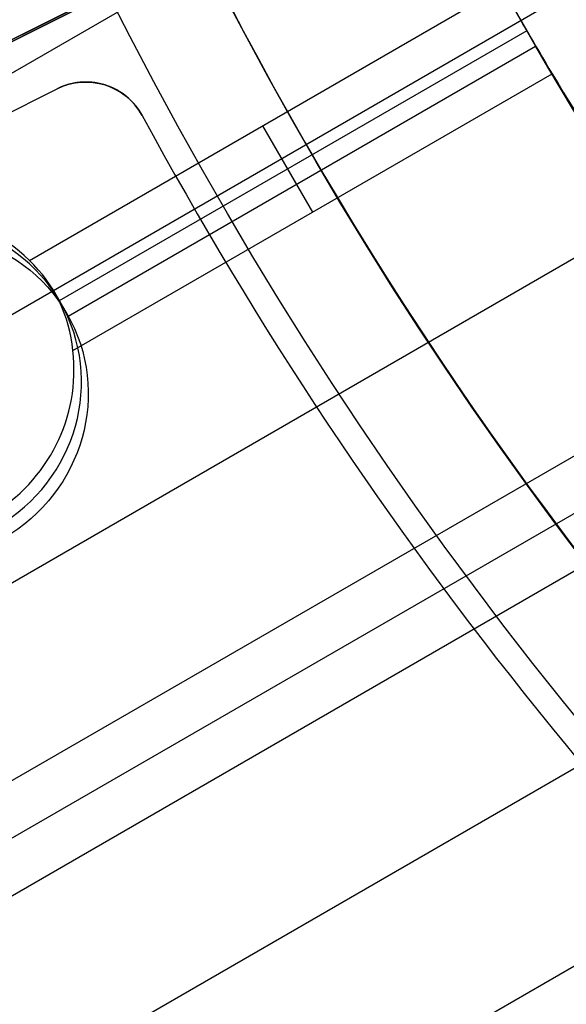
# Model space of a CAD drawing. Extents: x 12895 to 14339, y -6833 to -5581.
# Tile 8 of 79: x 13560 to 13569, y -6424 to -6409. Entities that reach past the tile are written whole.
import ezdxf

# ---------------------------------------------------------------- set-up
doc = ezdxf.new("R2010")
doc.units = 0
doc.layers.get('0').update_dxf_attribs({"linetype": 'CONTINUOUS'})
for name, color, linetype in [('BLANCO_METALICO', 7, 'CONTINUOUS'), ('COLOR', 7, 'CONTINUOUS'), ('LUZ', 7, 'CONTINUOUS')]:
    doc.layers.add(name, color=color, linetype=linetype)

msp = doc.modelspace()

# ---------------------------------------------------------------- linework, layer by layer
for p, q in [((13566.65319097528, -6406.023223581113, 65.00330101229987), (12922.25202347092, -6778.068411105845, 65.00330101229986)), ((13554.70037826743, -6416.675626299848, 89.05580518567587), (13572.89275020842, -6406.172255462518, 103.0887206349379)), ((13554.93588062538, -6416.539658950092, 88.12500292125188), (13571.25892023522, -6407.115547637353, 88.12500292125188)), ((13560.54166664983, -6412.622567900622, 64.63296777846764), (13567.89922533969, -6408.374679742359, 64.63296770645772)), ((13568.28413525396, -6409.049216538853, 64.21002429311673), (13561.00460959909, -6413.252052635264, 64.21002429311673)), ((13561.14677305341, -6413.48817968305, 65.95536495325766), (13568.42171926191, -6409.287987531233, 65.95536495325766)), ((13561.21723117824, -6414.026060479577, 63.7870808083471), (13568.68026828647, -6409.717273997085, 63.78708080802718)), ((13564.17212854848, -6410.526519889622, 64.63296771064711), (13564.94874973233, -6411.871667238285, 63.78708080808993)), ((13570.10758948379, -6411.964063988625, 63.41674755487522), (12925.68808245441, -6784.019839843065, 63.41674755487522)), ((13560.93280532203, -6413.11684205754, 64.29329416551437), (13561.12579979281, -6413.451118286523, 65.96519595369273)), ((12927.01780135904, -6786.322980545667, 63.04641430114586), (13571.64632743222, -6414.146527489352, 63.0464143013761)), ((13572.12481960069, -6414.767034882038, 62.62347081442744), (12927.40611198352, -6786.99555427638, 62.62347081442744)), ((12927.79442260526, -6787.668128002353, 62.20052733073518), (13572.61482047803, -6415.380897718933, 62.20052732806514)), ((13574.33947984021, -6417.456019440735, 61.83019407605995), (12929.12414151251, -6789.971268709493, 61.83019407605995)), ((12930.45386041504, -6792.274409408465, 61.45986082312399), (13576.18125287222, -6419.463525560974, 61.45986082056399))]:
    msp.add_line(p, q)
at = {"extrusion": (0.1124755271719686, -0.1948133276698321, 0.9743700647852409)}
msp.add_lwpolyline([(8565.810218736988, -12065.56762385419), (8565.299669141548, -12065.25865545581), (8564.791123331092, -12064.94499073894), (8564.284641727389, -12064.62664867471), (8563.780284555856, -12064.30364930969), (8563.278111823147, -12063.97601376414), (8562.778183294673, -12063.6437642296), (8562.280558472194, -12063.30692396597), (8561.785296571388, -12062.96551729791), (8561.292456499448, -12062.61956961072), (8560.802096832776, -12062.2691073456), (8560.314275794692, -12061.91415799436), (8559.829051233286, -12061.55475009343), (8559.346480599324, -12061.19091321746), (8558.866620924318, -12060.82267797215), (8558.389528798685, -12060.45007598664), (8557.91526035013, -12060.07313990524), (8557.443871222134, -12059.6919033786), (8556.975416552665, -12059.30640105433), (8556.509950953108, -12058.91666856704), (8556.047528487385, -12058.52274252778), (8555.588202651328, -12058.12466051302), (8555.132026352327, -12057.72246105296), (8554.679051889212, -12057.31618361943), (8554.229330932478, -12056.90586861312), (8553.782914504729, -12056.4915573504), (8553.33985296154, -12056.07329204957), (8552.90019597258, -12055.65111581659), (8552.463992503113, -12055.22507263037), (8552.031290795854, -12054.79520732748), (8551.602138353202, -12054.36156558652), (8551.17658191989, -12053.92419391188), (8550.754667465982, -12053.48313961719), (8550.33644017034, -12053.03845080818), (8549.921944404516, -12052.59017636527), (8549.511223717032, -12052.13836592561), (8549.104320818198, -12051.68306986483), (8548.701277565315, -12051.22433927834), (8548.302134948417, -12050.76222596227), (8547.906933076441, -12050.29678239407), (8547.51571116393, -12049.82806171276), (8547.128507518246, -12049.35611769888), (8546.745359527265, -12048.88100475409), (8546.366303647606, -12048.40277788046), (8545.991375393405, -12047.92149265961), (8545.620609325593, -12047.43720523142), (8545.254039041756, -12046.94997227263), (8544.891697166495, -12046.45985097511), (8544.533615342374, -12045.96689902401), (8544.179824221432, -12045.4711745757), (8543.83035345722, -12044.97273623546), (8543.48523169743, -12044.47164303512), (8543.144486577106, -12043.96795441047), (8542.808144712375, -12043.46173017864), (8542.476231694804, -12042.95303051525), (8542.148772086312, -12042.44191593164), (8541.825789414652, -12041.92844725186), (8541.507306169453, -12041.41268558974), (8541.193343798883, -12040.89469232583), (8540.883922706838, -12040.3745290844), (8540.579062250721, -12039.85225771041), (8540.278780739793, -12039.32794024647), (8539.983095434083, -12038.80163890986), (8539.69202254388, -12038.27341606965), (8539.40557722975, -12037.74333422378), (8539.12377360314, -12037.21145597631), (8538.846624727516, -12036.67784401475), (8538.574142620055, -12036.1425610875), (8538.306338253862, -12035.60566998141), (8538.043221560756, -12035.06723349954), (8537.784801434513, -12034.52731443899), (8537.531085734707, -12033.985975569), (8537.282081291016, -12033.4432796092), (8537.037793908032, -12032.89928920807), (8536.79822837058, -12032.35406692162), (8536.563388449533, -12031.8076751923), (8536.333276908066, -12031.26017632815), (8536.10789550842, -12030.71163248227), (8535.887245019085, -12030.16210563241), (8535.67132522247, -12029.61165756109), (8535.460134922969, -12029.06034983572), (8535.253671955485, -12028.50824378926), (8535.051933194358, -12027.95540050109), (8534.854914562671, -12027.4018807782), (8534.662611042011, -12026.8477451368), (8534.475016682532, -12026.29305378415), (8534.292124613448, -12025.73786660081), (8534.11392705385, -12025.1822431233), (8533.940415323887, -12024.62624252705), (8533.771579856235, -12024.06992360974), (8533.607410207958, -12023.51334477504), (8533.4478950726, -12022.95656401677), (8533.293022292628, -12022.39963890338), (8533.142778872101, -12021.84262656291), (8532.997150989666, -12021.2855836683), (8532.856124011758, -12020.72856642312), (8532.719682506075, -12020.17163054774), (8532.587810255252, -12019.61483126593), (8532.460490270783, -12019.05822329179), (8532.337704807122, -12018.50186081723), (8532.219435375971, -12017.94579749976), (8532.105662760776, -12017.39008645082), (8531.996367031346, -12016.83478022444), (8531.891527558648, -12016.27993080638), (8531.791123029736, -12015.7255896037), (8531.695131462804, -12015.17180743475), (8531.603530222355, -12014.61863451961), (8531.516296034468, -12014.06612047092), (8531.433405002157, -12013.51431428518), (8531.354832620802, -12012.96326433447), (8531.280553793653, -12012.41301835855), (8531.210542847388, -12011.86362345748), (8531.144773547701, -12011.31512608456), (8531.083219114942, -12010.76757203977), (8531.025852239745, -12010.22100646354), (8530.972645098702, -12009.67547383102), (8530.923569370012, -12009.13101794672), (8530.87859624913, -12008.58768193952), (8530.837696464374, -12008.04550825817), (8530.80084029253, -12007.50453866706), (8530.767997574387, -12006.96481424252), (8530.739137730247, -12006.4263753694), (8530.714229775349, -12005.8892617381), (8530.693242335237, -12005.35351234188), (8530.67614366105, -12004.81916547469), (8530.66290164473, -12004.28625872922), (8530.653483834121, -12003.75482899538), (8530.647857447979, -12003.22491245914), (8530.64598939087, -12002.69654460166)], dxfattribs=at)
at = {"extrusion": (0.1124755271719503, -0.1948133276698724, 0.9743700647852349)}
msp.add_lwpolyline([(8530.645989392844, -12003.97543454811), (8530.64774105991, -12004.4870778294), (8530.653016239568, -12005.00017447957), (8530.66184500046, -12005.51469230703), (8530.674257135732, -12006.03059850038), (8530.690282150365, -12006.54785962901), (8530.709949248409, -12007.06644164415), (8530.733287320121, -12007.58630988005), (8530.76032492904, -12008.10742905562), (8530.79109029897, -12008.62976327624), (8530.825611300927, -12009.1532760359), (8530.863915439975, -12009.67793021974), (8530.906029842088, -12010.20368810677), (8530.951981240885, -12010.73051137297), (8531.001795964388, -12011.25836109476), (8531.055499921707, -12011.7871977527), (8531.11311858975, -12012.31698123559), (8531.174676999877, -12012.84767084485), (8531.240199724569, -12013.37922529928), (8531.309710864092, -12013.91160274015), (8531.383234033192, -12014.44476073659), (8531.460792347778, -12014.97865629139), (8531.54240841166, -12015.51324584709), (8531.62810430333, -12016.04848529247), (8531.717901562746, -12016.5843299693), (8531.811821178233, -12017.12073467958), (8531.909883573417, -12017.657653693), (8532.012108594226, -12018.19504075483), (8532.11851549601, -12018.73284909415), (8532.229122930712, -12019.27103143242), (8532.34394893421, -12019.80953999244), (8532.463010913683, -12020.34832650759), (8532.586325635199, -12020.88734223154), (8532.713909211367, -12021.42653794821), (8532.845777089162, -12021.96586398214), (8532.981944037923, -12022.50527020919), (8533.12242413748, -12023.04470606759), (8533.267230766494, -12023.58412056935), (8533.416376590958, -12024.123462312), (8533.569873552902, -12024.66267949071), (8533.727732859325, -12025.20171991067), (8533.889964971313, -12025.74053099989), (8534.056579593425, -12026.27905982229), (8534.227585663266, -12026.81725309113), (8534.402991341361, -12027.35505718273), (8534.58280400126, -12027.89241815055), (8534.767030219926, -12028.42928173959), (8534.955675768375, -12028.96559340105), (8535.148745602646, -12029.50129830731), (8535.34624385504, -12030.03634136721), (8535.548173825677, -12030.57066724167), (8535.754537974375, -12031.10422035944), (8535.965337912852, -12031.63694493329), (8536.180574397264, -12032.16878497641), (8536.400247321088, -12032.69968431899), (8536.624355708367, -12033.22958662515), (8536.852897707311, -12033.75843541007), (8537.085870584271, -12034.28617405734), (8537.323270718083, -12034.81274583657), (8537.56509359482, -12035.33809392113), (8537.811333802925, -12035.86216140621), (8538.06198502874, -12036.38489132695), (8538.317040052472, -12036.90622667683), (8538.576490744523, -12037.42611042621), (8538.840328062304, -12037.944485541), (8539.108542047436, -12038.46129500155), (8539.381121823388, -12038.97648182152), (8539.658055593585, -12039.48998906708), (8539.93933063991, -12040.00175987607), (8540.224933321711, -12040.51173747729), (8540.51484907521, -12041.01986520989), (8540.80906241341, -12041.52608654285), (8541.10755692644, -12042.03034509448), (8541.410315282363, -12042.53258465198), (8541.717319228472, -12043.03274919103), (8542.028549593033, -12043.53078289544), (8542.343986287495, -12044.0266301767), (8542.663608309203, -12044.52023569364), (8542.98739374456, -12045.01154437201), (8543.315319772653, -12045.50050142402), (8543.647362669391, -12045.98705236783), (8543.983497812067, -12046.47114304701), (8544.323699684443, -12046.95271964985), (8544.667941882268, -12047.43172872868), (8545.016197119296, -12047.908117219), (8545.368437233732, -12048.38183245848), (8545.724633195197, -12048.85282220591), (8546.084755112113, -12049.32103465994), (8546.448772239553, -12049.78641847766), (8546.816652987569, -12050.248922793), (8547.188364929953, -12050.70849723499), (8547.56387481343, -12051.16509194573), (8547.94314856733, -12051.61865759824), (8548.326151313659, -12052.069145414), (8548.71284737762, -12052.5165071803), (8549.103200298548, -12052.96069526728), (8549.497172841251, -12053.40166264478), (8549.89472700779, -12053.83936289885), (8550.295824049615, -12054.27375024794), (8550.700424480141, -12054.70477955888), (8551.10848808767, -12055.13240636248), (8551.519973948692, -12055.55658686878), (8551.934840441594, -12055.97727798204), (8552.353045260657, -12056.39443731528), (8552.774545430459, -12056.80802320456), (8553.199297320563, -12057.21799472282), (8553.6272566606, -12057.62431169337), (8554.05837855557, -12058.02693470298), (8554.492617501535, -12058.42582511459), (8554.929927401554, -12058.8209450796), (8555.370261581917, -12059.21225754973), (8555.813572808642, -12059.59972628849), (8556.259813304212, -12059.98331588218), (8556.708934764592, -12060.36299175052), (8557.160888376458, -12060.73872015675), (8557.615624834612, -12061.11046821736), (8558.073094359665, -12061.47820391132), (8558.533246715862, -12061.84189608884), (8558.996031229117, -12062.20151447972), (8559.461396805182, -12062.55702970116), (8559.929291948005, -12062.90841326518), (8560.399664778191, -12063.25563758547), (8560.872463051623, -12063.59867598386), (8561.347634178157, -12063.93750269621), (8561.825125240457, -12064.27209287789), (8562.304883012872, -12064.60242260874), (8562.7868539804, -12064.92846889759), (8563.27098435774, -12065.25020968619), (8563.757220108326, -12065.56762385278)], dxfattribs=at)
at = {"extrusion": (0.1124755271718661, -0.1948133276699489, 0.9743700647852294)}
msp.add_lwpolyline([(8528.345989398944, -12002.69654459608), (8528.347736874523, -12003.21579337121), (8528.35299909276, -12003.7364926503), (8528.361805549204, -12004.25861087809), (8528.37418547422, -12004.78211590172), (8528.390167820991, -12005.30697497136), (8528.40978125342, -12005.83315474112), (8528.433054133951, -12006.36062127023), (8528.460014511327, -12006.8893400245), (8528.490690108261, -12007.41927587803), (8528.525108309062, -12007.95039311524), (8528.563296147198, -12008.48265543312), (8528.605280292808, -12009.0160259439), (8528.65108704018, -12009.55046717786), (8528.700742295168, -12010.08594108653), (8528.754271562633, -12010.62240904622), (8528.811699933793, -12011.15983186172), (8528.873052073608, -12011.69816977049), (8528.938352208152, -12012.23738244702), (8529.00762411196, -12012.77742900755), (8529.08089109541, -12013.31826801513), (8529.158175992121, -12013.859857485), (8529.239501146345, -12014.40215489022), (8529.324888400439, -12014.94511716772), (8529.414359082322, -12015.48870072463), (8529.50793399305, -12016.03286144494), (8529.605633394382, -12016.57755469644), (8529.707476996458, -12017.12273533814), (8529.813483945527, -12017.66835772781), (8529.923672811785, -12018.21437573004), (8530.038061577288, -12018.76074272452), (8530.156667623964, -12019.30741161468), (8530.279507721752, -12019.85433483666), (8530.40659801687, -12020.40146436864), (8530.537954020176, -12020.94875174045), (8530.67359059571, -12021.49614804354), (8530.813521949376, -12022.04360394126), (8530.957761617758, -12022.59106967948), (8531.106322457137, -12023.13849509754), (8531.259216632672, -12023.68582963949), (8531.416455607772, -12024.23302236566), (8531.57805013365, -12024.78002196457), (8531.744010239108, -12025.3267767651), (8531.914345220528, -12025.87323474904), (8532.08906363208, -12026.41934356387), (8532.268173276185, -12026.9650505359), (8532.451681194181, -12027.51030268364), (8532.63959365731, -12028.05504673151), (8532.831916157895, -12028.59922912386), (8533.028653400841, -12029.14279603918), (8533.229809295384, -12029.68569340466), (8533.43538694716, -12030.22786691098), (8533.645388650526, -12030.76926202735), (8533.859815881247, -12031.3098240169), (8534.078669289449, -12031.84949795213), (8534.301948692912, -12032.38822873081), (8534.529653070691, -12032.92596109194), (8534.761780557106, -12033.46263963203), (8534.99832843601, -12033.99820882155), (8535.239293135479, -12034.53261302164), (8535.484670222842, -12035.06579650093), (8535.73445440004, -12035.59770345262), (8535.988639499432, -12036.1282780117), (8536.247218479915, -12036.65746427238), (8536.51018342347, -12037.18520630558), (8536.777525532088, -12037.71144817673), (8537.0492351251, -12038.23613396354), (8537.325301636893, -12038.75920777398), (8537.605713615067, -12039.28061376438), (8537.890458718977, -12039.80029615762), (8538.179523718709, -12040.31819926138), (8538.472894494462, -12040.83426748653), (8538.770556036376, -12041.34844536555), (8539.072492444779, -12041.86067757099), (8539.37868693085, -12042.37090893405), (8539.689121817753, -12042.87908446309), (8540.003778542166, -12043.38514936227), (8540.32263765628, -12043.88904905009), (8540.64567883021, -12044.39072917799), (8540.97288085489, -12044.89013564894), (8541.304221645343, -12045.38721463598), (8541.639678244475, -12045.88191260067), (8541.979226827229, -12046.37417631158), (8542.32284270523, -12046.86395286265), (8542.670500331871, -12047.35118969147), (8543.022173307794, -12047.83583459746), (8543.377834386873, -12048.31783576), (8543.737455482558, -12048.79714175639), (8544.101007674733, -12049.27370157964), (8544.468461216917, -12049.74746465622), (8544.839785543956, -12050.21838086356), (8545.214949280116, -12050.68640054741), (8545.59392024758, -12051.15147453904), (8545.97666547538, -12051.6135541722), (8546.36315120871, -12052.0725912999), (8546.753342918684, -12052.52853831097), (8547.14720531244, -12052.98134814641), (8547.544702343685, -12053.43097431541), (8547.94579722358, -12053.87737091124), (8548.350452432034, -12054.32049262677), (8548.758629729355, -12054.76029476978), (8549.170290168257, -12055.19673327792), (8549.58539410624, -12055.62976473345), (8550.003901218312, -12056.05934637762), (8550.425770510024, -12056.48543612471), (8550.85096033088, -12056.9079925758), (8551.279428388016, -12057.32697503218), (8551.71113176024, -12057.7423435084), (8552.146026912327, -12058.15405874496), (8552.584069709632, -12058.56208222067), (8553.025215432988, -12058.96637616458), (8553.46941879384, -12059.36690356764), (8553.91663394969, -12059.76362819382), (8554.366814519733, -12060.15651459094), (8554.819913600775, -12060.54552810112), (8555.275883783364, -12060.93063487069), (8555.734677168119, -12061.31180185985), (8556.196245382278, -12061.68899685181), (8556.660539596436, -12062.06218846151), (8557.127510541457, -12062.43134614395), (8557.597108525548, -12062.79644020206), (8558.069283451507, -12063.15744179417), (8558.543984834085, -12063.51432294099), (8559.021161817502, -12063.86705653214), (8559.500763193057, -12064.21561633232), (8559.982737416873, -12064.55997698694), (8560.467032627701, -12064.90011402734), (8560.953596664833, -12065.23600387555), (8561.442377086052, -12065.56762384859)], dxfattribs=at)
at = {"extrusion": (0.1124755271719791, -0.194813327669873, 0.9743700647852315)}
msp.add_lwpolyline([(8559.602413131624, -12065.56762385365), (8559.136482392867, -12065.23030030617), (8558.672822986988, -12064.88904056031), (8558.211481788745, -12064.54386838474), (8557.752505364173, -12064.19480832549), (8557.295939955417, -12063.84188570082), (8556.841831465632, -12063.48512659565), (8556.39022544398, -12063.1245578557), (8555.941167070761, -12062.76020708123), (8555.494701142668, -12062.39210262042), (8555.05087205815, -12062.0202735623), (8554.609723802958, -12061.64474972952), (8554.171299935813, -12061.26556167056), (8553.735643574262, -12060.88274065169), (8553.302797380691, -12060.49631864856), (8552.87280354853, -12060.10632833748), (8552.445703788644, -12059.7128030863), (8552.02153931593, -12059.31577694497), (8551.600350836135, -12058.91528463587), (8551.182178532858, -12058.51136154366), (8550.767062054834, -12058.10404370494), (8550.355040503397, -12057.69336779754), (8549.946152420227, -12057.27937112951), (8549.540435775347, -12056.86209162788), (8549.137927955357, -12056.44156782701), (8548.738665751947, -12056.0178388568), (8548.342685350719, -12055.59094443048), (8547.950022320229, -12055.16092483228), (8547.560711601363, -12054.72782090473), (8547.174787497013, -12054.29167403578), (8546.792283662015, -12053.85252614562), (8546.413233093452, -12053.41041967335), (8546.037668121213, -12052.96539756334), (8545.665620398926, -12052.51750325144), (8545.297120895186, -12052.06678065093), (8544.932199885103, -12051.61327413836), (8544.570886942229, -12051.1570285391), (8544.21321093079, -12050.6980891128), (8543.859199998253, -12050.23650153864), (8543.508881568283, -12049.77231190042), (8543.162282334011, -12049.30556667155), (8542.819428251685, -12048.83631269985), (8542.480344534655, -12048.36459719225), (8542.145055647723, -12047.89046769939), (8541.813585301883, -12047.41397210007), (8541.485956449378, -12046.93515858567), (8541.162191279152, -12046.45407564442), (8540.842311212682, -12045.97077204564), (8540.526336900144, -12045.48529682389), (8540.214288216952, -12044.99769926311), (8539.906184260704, -12044.50802888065), (8539.602043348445, -12044.01633541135), (8539.301883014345, -12043.52266879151), (8539.005720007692, -12043.02707914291), (8538.713570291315, -12042.52961675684), (8538.425449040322, -12042.03033207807), (8538.141370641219, -12041.52927568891), (8537.861348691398, -12041.02649829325), (8537.58539599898, -12040.52205070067), (8537.313524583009, -12040.01598381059), (8537.045745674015, -12039.50834859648), (8536.78206971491, -12038.99919609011), (8536.522506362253, -12038.48857736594), (8536.267064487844, -12037.97654352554), (8536.015752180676, -12037.46314568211), (8535.768576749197, -12036.94843494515), (8535.525544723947, -12036.43246240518), (8535.286661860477, -12035.91527911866), (8535.051933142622, -12035.39693609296), (8534.821362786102, -12034.8774842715), (8534.59495424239, -12034.35697451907), (8534.372710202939, -12033.83545760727), (8534.154632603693, -12033.31298420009), (8533.94072262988, -12032.78960483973), (8533.73098072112, -12032.26536993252), (8533.52540657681, -12031.74032973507), (8533.323999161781, -12031.21453434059), (8533.12675671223, -12030.68803366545), (8532.933676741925, -12030.16087743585), (8532.74475604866, -12029.6331151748), (8532.559990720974, -12029.10479618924), (8532.379376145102, -12028.57596955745), (8532.202907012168, -12028.0466841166), (8532.030577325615, -12027.51698845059), (8531.862380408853, -12026.98693087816), (8531.698308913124, -12026.45655944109), (8531.538354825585, -12025.92592189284), (8531.382509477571, -12025.39506568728), (8531.230763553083, -12024.86403796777), (8531.083107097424, -12024.3328855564), (8530.939529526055, -12023.80165494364), (8530.800019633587, -12023.27039227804), (8530.664565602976, -12022.73914335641), (8530.533155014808, -12022.20795361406), (8530.405774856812, -12021.67686811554), (8530.282411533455, -12021.14593154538), (8530.163050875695, -12020.61518819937), (8530.047678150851, -12020.08468197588), (8529.936278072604, -12019.55445636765), (8529.828834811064, -12019.02455445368), (8529.725332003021, -12018.49501889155), (8529.6257527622, -12017.96589190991), (8529.530079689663, -12017.4372153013), (8529.438294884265, -12016.9090304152), (8529.350379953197, -12016.38137815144), (8529.266316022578, -12015.85429895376), (8529.186083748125, -12015.32783280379), (8529.109663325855, -12014.80201921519), (8529.037034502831, -12014.27689722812), (8528.968176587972, -12013.75250540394), (8528.903068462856, -12013.22888182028), (8528.841688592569, -12012.70606406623), (8528.78401503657, -12012.18408923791), (8528.730025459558, -12011.66299393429), (8528.679697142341, -12011.14281425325), (8528.633006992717, -12010.62358578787), (8528.589931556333, -12010.10534362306), (8528.550447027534, -12009.58812233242), (8528.514529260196, -12009.07195597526), (8528.482153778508, -12008.55687809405), (8528.45329578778, -12008.04292171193), (8528.427930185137, -12007.53011933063), (8528.406031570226, -12007.0185029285), (8528.387574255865, -12006.50810395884), (8528.372532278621, -12005.99895334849), (8528.360879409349, -12005.49108149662), (8528.35258916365, -12004.98451827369), (8528.347634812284, -12004.47929302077), (8528.345989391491, -12003.97543454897)], dxfattribs=at)
for centre, radius, start, end in [((13616.37125110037, -6381.069931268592, 89.37470231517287), 73.2424557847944, 29.99999999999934, 209.9999999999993), ((13616.37125114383, -6381.06993131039, 88.63012703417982), 71.44457953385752, 30.00000004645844, 209.9999999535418), ((13616.37125110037, -6381.069931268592, 89.05580518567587), 71.21139006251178, 30.0000000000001, 210.0000000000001), ((13616.37125110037, -6381.069931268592, 89.37470231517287), 73.24245578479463, 209.9999999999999, 29.99999999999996), ((13616.3712510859, -6381.069931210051, 88.63012703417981), 71.44457953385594, 210.0000000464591, 29.99999995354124), ((13616.37125110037, -6381.069931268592, 89.05580518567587), 71.21139006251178, 210.0000000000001, 30.0000000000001), ((13616.37125110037, -6381.069931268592, 68.68735261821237), 73.24245578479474, 211.1713425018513, 311.5923049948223), ((13616.37125110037, -6381.069931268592, 67.93735261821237), 70.94245578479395, 213.8367835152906, 313.7266063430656)]:
    msp.add_arc(centre, radius, start, end)
at = {"extrusion": (0, 0, -1)}
for centre, radius, start, end in [((-13616.37125110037, -6381.069931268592, -89.37470231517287), 70.9424557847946, 330.0000000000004, 150.0000000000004), ((-13616.37125110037, -6381.069931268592, -46.50000292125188), 70.9424557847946, 330.0000000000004, 150.0000000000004), ((-13616.37125110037, -6381.069931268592, -89.37470231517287), 70.94245578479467, 150.0000000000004, 330.0000000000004), ((-13616.37125110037, -6381.069931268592, -46.50000292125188), 70.94245578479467, 150.0000000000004, 330.0000000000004)]:
    msp.add_arc(centre, radius, start, end, dxfattribs=at)
at = {"extrusion": (0.1124756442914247, -0.1948133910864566, 0.9743700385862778)}
msp.add_arc((8601.950064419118, -12003.79834977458, 2838.082906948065), 56.00000007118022, 154.6725833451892, 205.4263646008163, dxfattribs=at)
at = {"extrusion": (-0.1124755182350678, 0.1948133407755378, -0.9743700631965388)}
msp.add_arc((-8601.954671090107, -12003.79553013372, -2838.995002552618), 56.0000000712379, 334.5735870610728, 25.327426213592, dxfattribs=at)
at = {"extrusion": (0.2391324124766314, -0.4141952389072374, 0.8782129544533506)}
msp.add_arc((8606.377048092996, -10801.42477667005, 5955.604265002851), 60.34900612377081, 179.3260967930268, 181.005323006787, dxfattribs=at)
at = {"extrusion": (0.06896082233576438, -0.1194436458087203, 0.9904431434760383)}
msp.add_arc((8602.39187434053, -12207.61014152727, 1764.484825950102), 56.4380844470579, 181.0391784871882, 186.504895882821, dxfattribs=at)
at = {"extrusion": (0.06896082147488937, -0.1194436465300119, 0.9904431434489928)}
msp.add_arc((8534.950673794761, -12207.65661900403, 1765.10839608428), 2.601528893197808, 15.10761742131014, 89.92922027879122, dxfattribs=at)
at = {"extrusion": (0.1124755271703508, -0.1948133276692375, 0.9743700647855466)}
msp.add_arc((8534.953887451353, -12003.79608267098, 2838.0693379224), 2.59999999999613, 270.0000000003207, 90.00000000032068, dxfattribs=at)
at = {"extrusion": (-0.1124755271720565, 0.1948133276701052, -0.9743700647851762)}
msp.add_arc((-8534.95388739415, -12003.79608270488, -2838.995039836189), 2.600000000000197, 90, 270, dxfattribs=at)
at = {"extrusion": (0.2391348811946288, -0.4141937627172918, 0.8782129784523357)}
msp.add_arc((8534.758897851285, -10801.47021716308, 5955.628301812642), 2.795004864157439, 337.7387648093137, 14.71172454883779, dxfattribs=at)
at = {"extrusion": (0.06896082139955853, -0.1194436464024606, 0.9904431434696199)}
msp.add_arc((8534.951485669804, -12207.62054674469, 1764.484817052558), 2.599641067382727, 270.052940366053, 337.0638580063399, dxfattribs=at)
at = {"layer": 'BLANCO_METALICO', "extrusion": (0, 0, -1)}
for centre, radius, start, end in [((-13616.37098787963, -6381.069931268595, -171.6470783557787), 99.49999999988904, 179.9999999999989, 1.047441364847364e-12), ((-13616.37098787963, -6381.069931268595, -170.8389899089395), 99.49999999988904, 179.9999999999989, 1.047441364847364e-12), ((-13616.37098787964, -6381.069931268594, -169.280901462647), 99.49999999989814, 179.9999999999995, 5.237206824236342e-13), ((-13616.37098787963, -6381.069931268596, -171.6470783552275), 99.0999999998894, 179.9999999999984, 1.577503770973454e-12), ((-13616.37098787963, -6381.069931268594, -170.0309014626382), 98.69999999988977, 179.9999999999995, 5.279656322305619e-13), ((-13616.37098787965, -6381.069931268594, -168.5309014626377), 98.69999999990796, 179.9999999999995, 5.279656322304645e-13), ((-13616.37098787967, -6381.0699312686, -167.2309014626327), 98.19999999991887, 179.9999999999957, 4.24523078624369e-12), ((-13616.37098787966, -6381.069931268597, -168.0309014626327), 98.1999999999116, 179.9999999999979, 2.122615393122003e-12)]:
    msp.add_arc(centre, radius, start, end, dxfattribs=at)
at = {"layer": 'BLANCO_METALICO'}
for centre, radius, start, end in [((13616.37098787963, -6381.069931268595, 170.030901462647), 99.49999999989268, 179.9999999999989, 1.047441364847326e-12), ((13616.37098787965, -6381.069931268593, 168.5309014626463), 99.49999999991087, 180, 0), ((13616.37098787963, -6381.069931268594, 171.6470783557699), 98.69999999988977, 179.9999999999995, 5.279656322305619e-13), ((13616.37098787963, -6381.069931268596, 170.8389899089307), 98.69999999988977, 179.9999999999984, 1.583896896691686e-12)]:
    msp.add_arc(centre, radius, start, end, dxfattribs=at)
at = {"layer": 'COLOR'}
for p, q in [((13551.10850686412, -6413.777349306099, 30.30000054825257), (13585.0889953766, -6396.747520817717, 30.30000054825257)), ((13561.7547897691, -6408.441805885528, 26.2000005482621), (13483.16373453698, -6447.828885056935, -11.26917579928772)), ((13552.47541461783, -6414.210876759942, 30.30000054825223), (13560.97228907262, -6409.952541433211, 30.30000054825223)), ((13552.47541461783, -6414.210876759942, 23.73347187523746), (13560.97228907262, -6409.952541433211, 27.7840026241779)), ((13560.97228907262, -6409.952541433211, 27.7840026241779), (13560.97228907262, -6409.952541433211, 30.30000054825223)), ((13562.29955038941, -6410.370126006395, 30.30000054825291), (13562.29955038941, -6410.370126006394, 28.200000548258))]:
    msp.add_line(p, q, dxfattribs=at)
msp.add_polyline3d([(13562.29955038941, -6410.370126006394, 28.200000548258), (13562.28724578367, -6410.348063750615, 28.19986732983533), (13562.27446218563, -6410.326408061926, 28.19946767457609), (13562.26119910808, -6410.305158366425, 28.19880158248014), (13562.24745606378, -6410.284314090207, 28.19786905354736), (13562.2332325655, -6410.263874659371, 28.19667008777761), (13562.21852812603, -6410.243839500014, 28.19520468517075), (13562.20334225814, -6410.224208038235, 28.19347284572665), (13562.18767447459, -6410.204979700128, 28.19147456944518), (13562.17146706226, -6410.186108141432, 28.18919752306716), (13562.15469503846, -6410.167573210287, 28.18663642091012), (13562.13740701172, -6410.149413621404, 28.18380183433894), (13562.11965159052, -6410.131668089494, 28.18070433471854), (13562.10147738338, -6410.114375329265, 28.1773544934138), (13562.08293299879, -6410.097574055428, 28.17376288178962), (13562.06406704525, -6410.081302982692, 28.16994007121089), (13562.04492813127, -6410.065600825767, 28.16589663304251), (13562.02553159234, -6410.050460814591, 28.1616398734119), (13562.00586005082, -6410.035850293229, 28.1571700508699), (13561.98591304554, -6410.021769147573, 28.15248716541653), (13561.9656901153, -6410.008217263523, 28.14759121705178), (13561.94519079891, -6409.995194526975, 28.14248220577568), (13561.92441463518, -6409.982700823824, 28.13716013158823), (13561.90336116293, -6409.970736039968, 28.13162499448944), (13561.88202992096, -6409.959300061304, 28.12587679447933), (13561.86042046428, -6409.948392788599, 28.11991553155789), (13561.83853241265, -6409.938014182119, 28.11374120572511), (13561.81636540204, -6409.928164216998, 28.10735381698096), (13561.79391906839, -6409.91884286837, 28.10075336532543), (13561.77104072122, -6409.910005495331, 28.09389128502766), (13561.7477807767, -6409.901666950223, 28.08678376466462), (13561.72444353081, -6409.893916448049, 28.07952793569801), (13561.70133327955, -6409.886843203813, 28.07222092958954), (13561.67840857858, -6409.880416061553, 28.06485351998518), (13561.65542498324, -6409.874544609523, 28.05735172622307), (13561.63238228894, -6409.869229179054, 28.0497155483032), (13561.6092802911, -6409.864470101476, 28.04194498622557), (13561.58611878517, -6409.860267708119, 28.03404003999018), (13561.56289756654, -6409.856622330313, 28.02600070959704), (13561.53961643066, -6409.853534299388, 28.01782699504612), (13561.51627517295, -6409.851003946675, 28.00951889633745), (13561.49280062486, -6409.849038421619, 28.00104750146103), (13561.46916140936, -6409.847641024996, 27.99240041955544), (13561.44542000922, -6409.846806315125, 27.98360243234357), (13561.42163890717, -6409.846528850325, 27.9746783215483), (13561.39788058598, -6409.846803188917, 27.96565286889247), (13561.37420752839, -6409.847623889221, 27.95655085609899), (13561.35068221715, -6409.848985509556, 27.9473970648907), (13561.32736713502, -6409.850882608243, 27.93821627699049), (13561.30423992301, -6409.853306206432, 27.9290019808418), (13561.28123666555, -6409.856251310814, 27.91973114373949), (13561.25835751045, -6409.859718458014, 27.91040376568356), (13561.23560260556, -6409.863708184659, 27.90101984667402), (13561.2129720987, -6409.868221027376, 27.89157938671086), (13561.1904661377, -6409.873257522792, 27.88208238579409), (13561.16808487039, -6409.878818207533, 27.8725288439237), (13561.1458284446, -6409.884903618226, 27.86291876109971), (13561.12369700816, -6409.891514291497, 27.8532521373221), (13561.1016907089, -6409.898650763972, 27.84352897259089), (13561.07980969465, -6409.906313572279, 27.83374926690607), (13561.05805411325, -6409.914503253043, 27.82391302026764), (13561.03642411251, -6409.923220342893, 27.81402023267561), (13561.01491984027, -6409.932465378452, 27.80407090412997), (13560.99354144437, -6409.94223889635, 27.79406503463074), (13560.97228907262, -6409.952541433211, 27.7840026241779)], dxfattribs=at)
at = {"layer": 'COLOR', "extrusion": (0, 0, -1)}
for centre, radius, start, end in [((-13616.37125823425, -6381.069948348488, 10.54089386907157), 152.392098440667, 333.381578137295, 153.381578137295), ((-13616.37125823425, -6381.069948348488, -18.68835025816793), 83.81579491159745, 333.3815781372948, 153.3815781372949), ((-13616.37125823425, -6381.069948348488, 10.54089386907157), 152.3920984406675, 153.3815781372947, 333.3815781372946), ((-13616.37125823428, -6381.069948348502, -22.44590218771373), 75.0000000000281, 333.381578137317, 63.38157813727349), ((-13616.37125823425, -6381.06994834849, -32.97295255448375), 74.9999999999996, 243.3815781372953, 63.38157813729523), ((-13616.37125823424, -6381.069948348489, -43.50000292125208), 75.00000000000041, 243.3815781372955, 63.38157813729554), ((-13616.37125823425, -6381.06994834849, -33.39918206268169), 72.99999999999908, 243.3815781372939, 63.38157813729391), ((-13616.37125823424, -6381.06994834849, -43.50000292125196), 73.00000000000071, 243.3815781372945, 63.38157813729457), ((-13616.37125823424, -6381.06994834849, -43.50000292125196), 73.00000000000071, 243.3815781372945, 63.38157813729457), ((-13616.37125823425, -6381.069948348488, -18.68835025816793), 83.81579491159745, 153.3815781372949, 333.3815781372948), ((-13616.37125823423, -6381.06994834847, -26.2000005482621), 61.09154780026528, 153.381578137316, 333.3815781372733), ((-13616.37936058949, -6381.065905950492, -28.2000005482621), 59.50000000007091, 153.3815781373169, 333.381578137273), ((-13616.3793605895, -6381.065905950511, -27.2000005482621), 59.50000000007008, 153.3815781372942, 333.3815781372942), ((-13561.42033562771, -6410.846551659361, -30.30000054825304), 0.9999999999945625, 63.38157813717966, 151.5477851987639), ((-13616.37125823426, -6381.069948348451, -22.44590218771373), 75.00000000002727, 243.3815781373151, 333.3815781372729)]:
    msp.add_arc(centre, radius, start, end, dxfattribs=at)
at = {"layer": 'COLOR'}
for centre, radius, start, end in [((13616.37125823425, -6381.06994834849, -35.79999945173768), 153, 26.61842186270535, 206.618421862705), ((13616.37125823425, -6381.069948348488, -11.46081713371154), 152.9999999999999, 26.61842186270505, 206.6184218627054), ((13616.37125823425, -6381.069948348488, -23.63040829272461), 153.0000000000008, 26.61842186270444, 206.6184218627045), ((13616.37125823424, -6381.069948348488, -10.90949982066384), 152.8342956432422, 26.6184218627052, 206.6184218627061), ((13616.37125823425, -6381.06994834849, -35.79999945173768), 150, 26.61842186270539, 206.618421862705), ((13616.37125823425, -6381.069948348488, -11.46081713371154), 153, 206.6184218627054, 26.61842186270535), ((13616.37125823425, -6381.069948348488, -35.79999945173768), 153, 206.6184218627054, 26.61842186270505), ((13616.37125823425, -6381.069948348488, -23.63040829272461), 153.0000000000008, 206.618421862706, 26.61842186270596), ((13616.37125823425, -6381.069948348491, -10.90949982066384), 152.834295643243, 206.6184218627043, 26.61842186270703), ((13616.37125823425, -6381.069948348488, -35.79999945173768), 150, 206.6184218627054, 26.61842186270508), ((13616.37936058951, -6381.065905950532, 26.2000005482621), 59.50000000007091, 206.6184218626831, 26.61842186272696), ((13561.42033562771, -6410.846551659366, 29.04200158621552), 1.000000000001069, 28.45221480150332, 116.6184218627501), ((13616.37125823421, -6381.069948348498, 30.30000054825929), 61.50000000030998, 208.4522148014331, 249.7905269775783), ((13616.37125823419, -6381.069948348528, 28.20000054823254), 61.50000000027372, 208.452214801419, 249.7905269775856), ((13616.37125823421, -6381.069948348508, 29.2500005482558), 61.50000000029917, 208.4522148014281, 249.7905269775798), ((13616.37125823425, -6381.069948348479, 23.29836120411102), 73.00000000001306, 208.2101890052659, 250.031773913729)]:
    msp.add_arc(centre, radius, start, end, dxfattribs=at)
at = {"layer": 'LUZ'}
for p, q in [((13482.4791414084, -6448.248375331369, -31.04999945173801), (13750.26337506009, -6313.891521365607, -31.04999945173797)), ((13750.26337506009, -6313.891521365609, -32.54999945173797), (13482.4791414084, -6448.248375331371, -32.549999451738))]:
    msp.add_line(p, q, dxfattribs=at)

doc.saveas('drawing.dxf')
